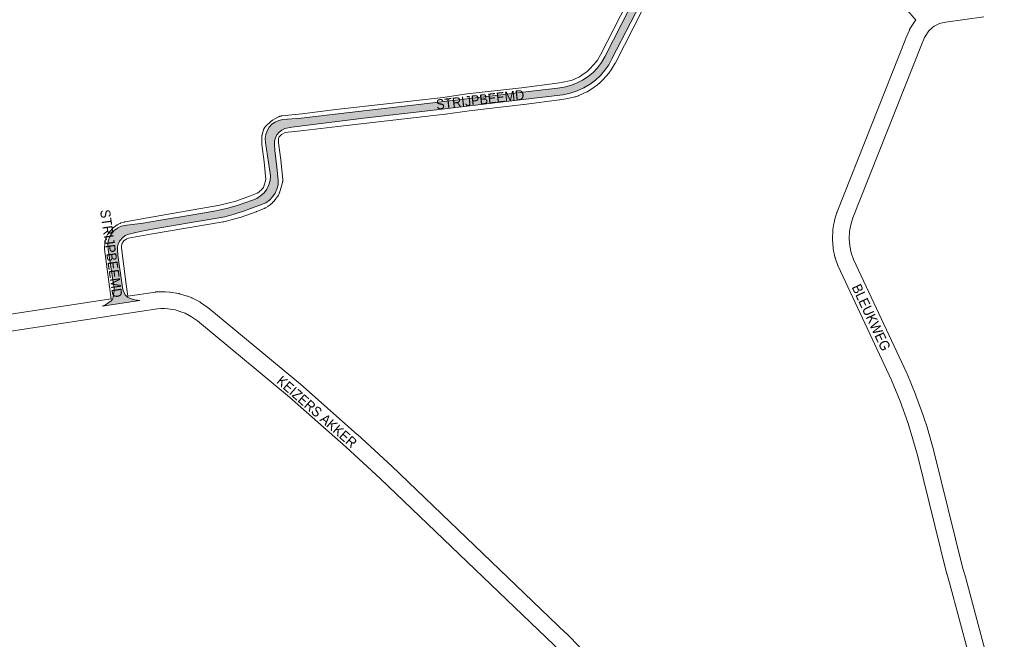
# Paper-space layout 'Layout1' of a CAD drawing. Header units: metres. Extents: x 123097 to 144122, y 392739 to 407589.
# Tile 7 of 256: x 126018 to 126779, y 396996 to 397474. Entities that reach past the tile are written whole.
import ezdxf
from ezdxf.enums import TextEntityAlignment as Align

# ---------------------------------------------------------------- set-up
doc = ezdxf.new("R2010")
doc.units = ezdxf.units.M
doc.header["$MEASUREMENT"] = 0
for name, color, linetype, lineweight in [('gs-anno-wegen algemeen tekst', 7, 'Continuous', 0), ('gs-knt-wegen algemeen', 7, 'Continuous', 0), ('ir-ARC-asfalt-hoofdwegen-te inspecteren', 5, 'Continuous', 0)]:
    doc.layers.add(name, color=color, linetype=linetype, lineweight=lineweight)
doc.styles.add('Style-Arial', font='arial.ttf')

psp = doc.layouts.get("Layout1")

# ---------------------------------------------------------------- hatches: boundary and pattern name
at = {"layer": 'ir-ARC-asfalt-hoofdwegen-te inspecteren', "linetype": 'Continuous', "lineweight": 13, "extrusion": (0, 0, -1)}
psp.add_hatch(color=5, dxfattribs=at).paths.add_polyline_path([(-126089.884, 397258.67), (-126088.863, 397257.31), (-126084.465, 397254.244), (-126083.226, 397253.665), (-126081.905, 397253.313), (-126110.938, 397257.701), (-126110.031, 397257.68), (-126109.061, 397257.722), (-126108.097, 397257.83), (-126103.353, 397259.187), (-126101.352, 397260.235), (-126099.741, 397261.819), (-126099.606, 397262.004), (-126098.15, 397265.267), (-126097.446, 397267.689), (-126093.874, 397292.631), (-126093.606, 397296.947), (-126093.74, 397299.028), (-126094.229, 397301.055), (-126095.057, 397302.968), (-126095.338, 397303.462), (-126095.641, 397303.94), (-126097.463, 397306.086), (-126099.73, 397307.754), (-126102.321, 397308.855), (-126111.215, 397310.884), (-126122.006, 397312.874), (-126149.166, 397317.463), (-126169.207, 397320.812), (-126176.553, 397322.307), (-126183.809, 397324.186), (-126190.957, 397326.445), (-126205.034, 397331.647), (-126208.197, 397333.095), (-126211.049, 397335.086), (-126213.498, 397337.557), (-126215.464, 397340.426), (-126216.884, 397343.602), (-126217.712, 397346.981), (-126217.92, 397350.453), (-126216.876, 397360.624), (-126215.311, 397373.457), (-126215.035, 397377.944), (-126215.059, 397380.585), (-126215.675, 397383.154), (-126216.852, 397385.519), (-126218.529, 397387.559), (-126220.621, 397389.171), (-126223.022, 397390.273), (-126228.231, 397391.473), (-126283.995, 397398.255), (-126340.021, 397404.77), (-126395.973, 397411.411), (-126437.829, 397416.477), (-126443.39, 397417.601), (-126448.785, 397419.353), (-126453.945, 397421.711), (-126458.802, 397424.643), (-126462.946, 397427.803), (-126466.742, 397431.373), (-126470.149, 397435.316), (-126473.132, 397439.589), (-126475.658, 397444.147), (-126505.003, 397500.952), (-126524.607, 397538.785), (-126529.345, 397548.05), (-126531.69, 397552.469), (-126533.523, 397554.871), (-126535.911, 397556.724), (-126538.694, 397557.902), (-126541.686, 397558.328), (-126544.687, 397557.973), (-126546.65, 397557.125), (-126558.986, 397551.95), (-126559.446, 397558.498), (-126548.121, 397563.367), (-126544.88, 397564.972), (-126540.726, 397567.525), (-126536.796, 397570.411), (-126533.116, 397573.611), (-126530.438, 397576.36), (-126523.778, 397569.692), (-126525.591, 397567.658), (-126527.008, 397565.301), (-126527.829, 397562.676), (-126528.009, 397559.931), (-126527.536, 397557.222), (-126526.438, 397554.7), (-126523.667, 397549.469), (-126519.336, 397540.97), (-126490.076, 397484.487), (-126470.047, 397445.729), (-126467.523, 397441.357), (-126464.506, 397437.311), (-126461.035, 397433.645), (-126457.159, 397430.411), (-126452.903, 397427.638), (-126448.375, 397425.338), (-126443.626, 397423.536), (-126438.712, 397422.254), (-126433.688, 397421.505), (-126417.998, 397419.744), (-126379.026, 397415.098), (-126321.865, 397408.349), (-126272.822, 397402.639), (-126235.666, 397398.257), (-126221.34, 397397.208), (-126218.31, 397396.6), (-126215.471, 397395.378), (-126212.947, 397393.595), (-126210.846, 397391.328), (-126209.26, 397388.676), (-126208.256, 397385.753), (-126207.879, 397382.686), (-126208.145, 397379.607), (-126211.94, 397353.781), (-126211.586, 397350.227), (-126210.596, 397346.794), (-126209.004, 397343.596), (-126206.862, 397340.738), (-126204.24, 397338.312), (-126201.224, 397336.398), (-126197.912, 397335.06), (-126186.19, 397330.884), (-126177.957, 397328.53), (-126169.582, 397326.748), (-126153.316, 397324.094), (-126125.384, 397319.346), (-126113.557, 397317.275), (-126100.909, 397315.66), (-126096.629, 397314.854), (-126093.708, 397313.513), (-126091.131, 397311.593), (-126089.011, 397309.178), (-126087.441, 397306.374), (-126086.489, 397303.304), (-126086.199, 397300.104), (-126086.582, 397296.913), (-126091.106, 397266.866), (-126091.148, 397265.065), (-126090.448, 397260.694), (-126090.271, 397259.653)], flags=0)

# ---------------------------------------------------------------- linework, layer by layer
at = {"layer": 'gs-knt-wegen algemeen', "color": 7, "linetype": 'Continuous', "flags": 128}
for points in [[(126710.337, 397474.147), (126709.132, 397475.567), (126704.181, 397481.192), (126700.634, 397484.787), (126696.872, 397488.147), (126693.004, 397490.929), (126687.583, 397494.04), (126613.336, 397525.321), (126613.324, 397525.325), (126558.698, 397548.462), (126542.666, 397554.987), (126542.428, 397555.09), (126542.194, 397555.202), (126541.965, 397555.323), (126538.144, 397557.44)], [(126088.842, 397258.954), (126087.522, 397268.087), (126087.511, 397268.168), (126083.703, 397297.089), (126083.673, 397297.357), (126083.655, 397297.626), (126083.647, 397297.895), (126083.651, 397298.164), (126083.666, 397298.433), (126083.868, 397301.087), (126083.898, 397301.39), (126083.942, 397301.69), (126084, 397301.989), (126084.75, 397305.406), (126084.815, 397305.674), (126084.891, 397305.939), (126084.979, 397306.201), (126085.077, 397306.459), (126085.186, 397306.712), (126085.306, 397306.961), (126086.083, 397308.489), (126086.201, 397308.711), (126086.328, 397308.928), (126086.463, 397309.14), (126086.606, 397309.346), (126087.582, 397310.7), (126087.765, 397310.941), (126087.959, 397311.174), (126088.164, 397311.397), (126089.78, 397313.082), (126089.968, 397313.27), (126090.163, 397313.451), (126090.366, 397313.623), (126092.362, 397315.249), (126092.608, 397315.44), (126092.863, 397315.619), (126093.126, 397315.785), (126093.396, 397315.938), (126095.422, 397317.026), (126095.655, 397317.144), (126095.892, 397317.254), (126096.134, 397317.354), (126096.38, 397317.444), (126096.629, 397317.524), (126098.828, 397318.184), (126099.062, 397318.25), (126099.299, 397318.307), (126099.537, 397318.354), (126116.926, 397321.508), (126116.989, 397321.52), (126172.859, 397331.086), (126179.933, 397332.862), (126184.312, 397334.112), (126196.346, 397338.34), (126201.592, 397340.547), (126202.818, 397341.285), (126203.741, 397341.925), (126204.895, 397343.08), (126205.549, 397343.783), (126206.386, 397344.913), (126208.245, 397351.089), (126206.896, 397364.558), (126205.16, 397378.139), (126205.131, 397378.413), (126205.114, 397378.688), (126205.108, 397378.964), (126205.108, 397383.629), (126205.115, 397383.939), (126205.138, 397384.249), (126205.174, 397384.557), (126205.226, 397384.862), (126205.292, 397385.165), (126205.372, 397385.465), (126206.5, 397389.302), (126206.589, 397389.581), (126206.691, 397389.856), (126206.804, 397390.126), (126206.93, 397390.391), (126207.067, 397390.649), (126207.216, 397390.902), (126207.376, 397391.147), (126207.548, 397391.385), (126207.729, 397391.615), (126207.921, 397391.836), (126208.122, 397392.049), (126208.333, 397392.252), (126212.168, 397395.788), (126212.4, 397395.992), (126212.642, 397396.185), (126212.893, 397396.367), (126213.152, 397396.536), (126213.419, 397396.692), (126218.157, 397399.325), (126218.414, 397399.461), (126218.676, 397399.584), (126218.944, 397399.696), (126219.216, 397399.796), (126219.493, 397399.884), (126219.774, 397399.959), (126220.057, 397400.022), (126220.343, 397400.071), (126220.631, 397400.109), (126236.15, 397401.758), (126262.372, 397404.951), (126262.42, 397404.957), (126345.32, 397414.425), (126363.578, 397417.029), (126363.761, 397417.052), (126405.847, 397421.838), (126433.275, 397425.428), (126439.217, 397426.418), (126444.015, 397427.378), (126445.003, 397427.721), (126450.51, 397430.203), (126454.247, 397432.726), (126456.255, 397434.206), (126457.812, 397435.554), (126458.889, 397436.612), (126463.381, 397441.808), (126464.442, 397443.223), (126466.901, 397447.29), (126487.463, 397487.36)], [(126499.042, 397481.406), (126478.381, 397441.144), (126478.274, 397440.944), (126478.16, 397440.748), (126475.416, 397436.209), (126475.301, 397436.026), (126475.18, 397435.846), (126475.053, 397435.671), (126473.661, 397433.815), (126473.522, 397433.637), (126473.378, 397433.463), (126468.565, 397427.896), (126468.387, 397427.699), (126468.202, 397427.51), (126466.79, 397426.123), (126466.642, 397425.982), (126466.49, 397425.846), (126464.586, 397424.197), (126464.39, 397424.034), (126464.187, 397423.878), (126461.865, 397422.166), (126461.645, 397422.011), (126457.335, 397419.101), (126457.102, 397418.95), (126456.862, 397418.81), (126456.617, 397418.68), (126456.367, 397418.561), (126450.087, 397415.731), (126449.818, 397415.617), (126449.545, 397415.515), (126447.861, 397414.931), (126447.579, 397414.841), (126447.294, 397414.763), (126447.005, 397414.699), (126441.668, 397413.631), (126441.461, 397413.593), (126435.303, 397412.567), (126435.078, 397412.533), (126407.482, 397408.921), (126407.373, 397408.908), (126365.325, 397404.126), (126347.068, 397401.522), (126346.888, 397401.499), (126263.922, 397392.024), (126237.675, 397388.828), (126237.576, 397388.816), (126223.324, 397387.301), (126220.423, 397385.689), (126218.484, 397383.901), (126218.128, 397382.692), (126218.128, 397379.378), (126219.823, 397366.12), (126219.843, 397365.944), (126221.33, 397351.1), (126221.354, 397350.782), (126221.362, 397350.462), (126221.355, 397350.143), (126221.332, 397349.825), (126221.293, 397349.508), (126221.239, 397349.193), (126221.17, 397348.882), (126221.086, 397348.574), (126218.722, 397340.727), (126218.641, 397340.475), (126218.55, 397340.227), (126218.448, 397339.983), (126218.028, 397339.028), (126217.905, 397338.765), (126217.771, 397338.508), (126217.625, 397338.256), (126217.468, 397338.012), (126217.301, 397337.775), (126215.797, 397335.744), (126215.65, 397335.553), (126215.495, 397335.367), (126215.334, 397335.187), (126214.352, 397334.13), (126214.186, 397333.958), (126212.535, 397332.307), (126212.325, 397332.106), (126212.106, 397331.915), (126211.879, 397331.733), (126211.644, 397331.562), (126210.068, 397330.468), (126209.892, 397330.35), (126209.713, 397330.238), (126207.905, 397329.15), (126207.634, 397328.996), (126207.357, 397328.855), (126207.073, 397328.728), (126201.215, 397326.263), (126201.032, 397326.189), (126200.848, 397326.121), (126188.444, 397321.763), (126188.259, 397321.701), (126188.073, 397321.645), (126183.406, 397320.313), (126183.204, 397320.259), (126175.788, 397318.397), (126175.546, 397318.341), (126175.302, 397318.294), (126119.218, 397308.692), (126102.22, 397305.609), (126101, 397305.242), (126100.102, 397304.761), (126098.9, 397303.781), (126097.875, 397302.713), (126097.46, 397302.138), (126097.289, 397301.801), (126096.816, 397299.643), (126096.7, 397298.119), (126100.414, 397269.909), (126101.715, 397260.91)], [(126766.198, 396928.502), (126736.534, 397039.722), (126734.235, 397046.873), (126734.169, 397047.089), (126734.112, 397047.306), (126711.698, 397138.119), (126706.871, 397155.019), (126704.207, 397163.283), (126698.262, 397179.793), (126691.598, 397195.98), (126650.407, 397284.031), (126650.316, 397284.235), (126650.232, 397284.442), (126650.155, 397284.651), (126648.095, 397290.578), (126648.01, 397290.84), (126647.936, 397291.106), (126647.873, 397291.375), (126646.582, 397297.516), (126646.531, 397297.788), (126646.491, 397298.062), (126646.464, 397298.337), (126645.965, 397304.592), (126645.949, 397304.868), (126645.944, 397305.144), (126645.951, 397305.42), (126646.25, 397311.687), (126646.273, 397311.997), (126646.31, 397312.306), (126646.758, 397315.413), (126646.791, 397315.618), (126646.83, 397315.822), (126647.475, 397318.894), (126647.546, 397319.197), (126647.632, 397319.496), (126649.502, 397325.485), (126649.578, 397325.715), (126649.663, 397325.941), (126702.682, 397459.886), (126702.745, 397460.038), (126705.401, 397466.282), (126705.509, 397466.522), (126705.627, 397466.759), (126705.754, 397466.99), (126705.891, 397467.215), (126709.88, 397473.516), (126710.045, 397473.764), (126710.222, 397474.004), (126710.337, 397474.147)], [(126728.151, 397471.112), (126724.659, 397469.336), (126723.369, 397468.456), (126720.399, 397465.79), (126717.174, 397460.698), (126714.758, 397455.017), (126661.858, 397321.374), (126660.153, 397315.913), (126659.615, 397313.349), (126659.241, 397310.756), (126658.976, 397305.214), (126659.409, 397299.787), (126660.529, 397294.461), (126662.343, 397289.244), (126703.457, 397201.358), (126703.58, 397201.078), (126710.358, 397184.614), (126710.463, 397184.341), (126716.494, 397167.59), (126716.565, 397167.383), (126719.297, 397158.91), (126719.361, 397158.7), (126724.25, 397141.581), (126724.31, 397141.353), (126746.698, 397050.645), (126748.979, 397043.551), (126749.028, 397043.394), (126749.072, 397043.236), (126778.751, 396931.96)], [(126762.927, 397476.47), (126733.581, 397472.515), (126729.614, 397471.636), (126728.151, 397471.112)], [(125956.074, 397238.402), (125963.36, 397239.881), (125963.518, 397239.911), (125963.677, 397239.937), (126088.842, 397258.954)], [(126101.715, 397260.91), (126122.983, 397264.142), (126123.286, 397264.181), (126123.591, 397264.205), (126126.74, 397264.384), (126126.946, 397264.393), (126127.152, 397264.395), (126130.304, 397264.374), (126130.511, 397264.369), (126130.717, 397264.358), (126133.863, 397264.137), (126134.172, 397264.108), (126134.478, 397264.064), (126140.694, 397263.027), (126140.965, 397262.976), (126141.233, 397262.914), (126141.497, 397262.84), (126147.534, 397261.025), (126147.828, 397260.929), (126148.118, 397260.819), (126151.037, 397259.628), (126151.321, 397259.504), (126151.598, 397259.367), (126157.182, 397256.443), (126157.423, 397256.31), (126157.659, 397256.167), (126157.888, 397256.014), (126163.056, 397252.407), (126163.269, 397252.252), (126163.476, 397252.088)], [(126475.794, 396942.147), (126464.374, 396955.774), (126449.752, 396972.28), (126442.635, 396979.71), (126430.983, 396991.514), (126296.71, 397120.132), (126270.256, 397144.469), (126226.573, 397183.083), (126155.388, 397241.882), (126150.775, 397245.101), (126145.832, 397247.689), (126143.487, 397248.646), (126138.144, 397250.253), (126132.642, 397251.171), (126130.011, 397251.356), (126127.272, 397251.374), (126124.636, 397251.224), (126097.188, 397247.053), (125965.792, 397227.089), (125957.783, 397225.464)]]:
    psp.add_lwpolyline(points, dxfattribs=at)
psp.add_lwpolyline([(126163.476, 397252.088), (126234.949, 397193.052), (126235.114, 397192.911), (126278.928, 397154.182), (126279.024, 397154.095), (126305.574, 397129.669), (126305.669, 397129.579), (126440.055, 397000.853), (126440.185, 397000.725), (126451.935, 396988.822), (126452.003, 396988.752), (126459.242, 396981.195), (126459.414, 396981.009), (126474.179, 396964.341), (126474.296, 396964.205), (126489.508, 396946.053), (126539.086, 396886.809, -0.3923148), (126539.084, 396886.796), (126529.114, 396878.452, -0.3867116), (126529.101, 396878.454), (126484.207, 396932.101)], format="xyb", dxfattribs=at)
at = {"layer": 'ir-ARC-asfalt-hoofdwegen-te inspecteren', "color": 5, "linetype": 'Continuous', "lineweight": 13, "flags": 128}
psp.add_lwpolyline([(126490.076, 397484.487), (126470.047, 397445.729), (126467.523, 397441.357), (126464.506, 397437.311), (126461.035, 397433.645), (126457.159, 397430.411), (126452.903, 397427.638), (126448.375, 397425.338), (126443.626, 397423.536), (126438.712, 397422.254), (126433.688, 397421.505), (126417.998, 397419.744), (126379.026, 397415.098), (126321.865, 397408.349), (126272.822, 397402.639), (126235.666, 397398.257), (126221.34, 397397.208), (126218.31, 397396.6), (126215.471, 397395.378), (126212.947, 397393.595), (126210.846, 397391.328), (126209.26, 397388.676), (126208.256, 397385.753), (126207.879, 397382.686), (126208.145, 397379.607), (126211.94, 397353.781), (126211.586, 397350.227), (126210.596, 397346.794), (126209.004, 397343.596), (126206.862, 397340.738), (126204.24, 397338.312), (126201.224, 397336.398), (126197.912, 397335.06), (126186.19, 397330.884), (126177.957, 397328.53), (126169.582, 397326.748), (126153.316, 397324.094), (126125.384, 397319.346), (126113.557, 397317.275), (126100.909, 397315.66), (126096.629, 397314.854), (126093.708, 397313.513), (126091.131, 397311.593), (126089.011, 397309.178), (126087.441, 397306.374), (126086.489, 397303.304), (126086.199, 397300.104), (126086.582, 397296.913), (126091.106, 397266.866), (126091.148, 397265.065), (126090.448, 397260.694), (126090.271, 397259.653), (126089.884, 397258.67), (126088.863, 397257.31), (126084.465, 397254.244), (126083.226, 397253.665), (126081.905, 397253.313), (126110.938, 397257.701), (126110.031, 397257.68), (126109.061, 397257.722), (126108.097, 397257.83), (126103.353, 397259.187), (126101.352, 397260.235), (126099.741, 397261.819), (126099.606, 397262.004), (126098.15, 397265.267), (126097.446, 397267.689), (126093.874, 397292.631), (126093.606, 397296.947), (126093.74, 397299.028), (126094.229, 397301.055), (126095.057, 397302.968), (126095.338, 397303.462), (126095.641, 397303.94), (126097.463, 397306.086), (126099.73, 397307.754), (126102.321, 397308.855), (126111.215, 397310.884), (126122.006, 397312.874), (126149.166, 397317.463), (126169.207, 397320.812), (126176.553, 397322.307), (126183.809, 397324.186), (126190.957, 397326.445), (126205.034, 397331.647), (126208.197, 397333.095), (126211.049, 397335.086), (126213.498, 397337.557), (126215.464, 397340.426), (126216.884, 397343.602), (126217.712, 397346.981), (126217.92, 397350.453), (126216.876, 397360.624), (126215.311, 397373.457), (126215.035, 397377.944), (126215.059, 397380.585), (126215.675, 397383.154), (126216.852, 397385.519), (126218.529, 397387.559), (126220.621, 397389.171), (126223.022, 397390.273), (126228.231, 397391.473), (126283.995, 397398.255), (126340.021, 397404.77), (126395.973, 397411.411), (126437.829, 397416.477), (126443.39, 397417.601), (126448.785, 397419.353), (126453.945, 397421.711), (126458.802, 397424.643), (126462.946, 397427.803), (126466.742, 397431.373), (126470.149, 397435.316), (126473.132, 397439.589), (126475.658, 397444.147), (126505.003, 397500.952)], dxfattribs=at)

# ---------------------------------------------------------------- texts
at = {"layer": 'gs-anno-wegen algemeen tekst', "color": 7, "style": 'Style-Arial', "width": 0.909091}
for s, rotation, p in [('STRIJPBEEMD', 6.487589, (126373.833, 397412.652)), ('STRIJPBEEMD', 278.219209, (126088.882, 397293.833)), ('BLEUKWEG', 295.2249, (126675.966, 397244.502)), ('KEIZERS AKKER', 318.902689, (126247.741, 397171.709))]:
    psp.add_text(s, height=7.7, rotation=rotation, dxfattribs=at).set_placement(p, align=Align.MIDDLE_CENTER)

doc.saveas('drawing.dxf')
